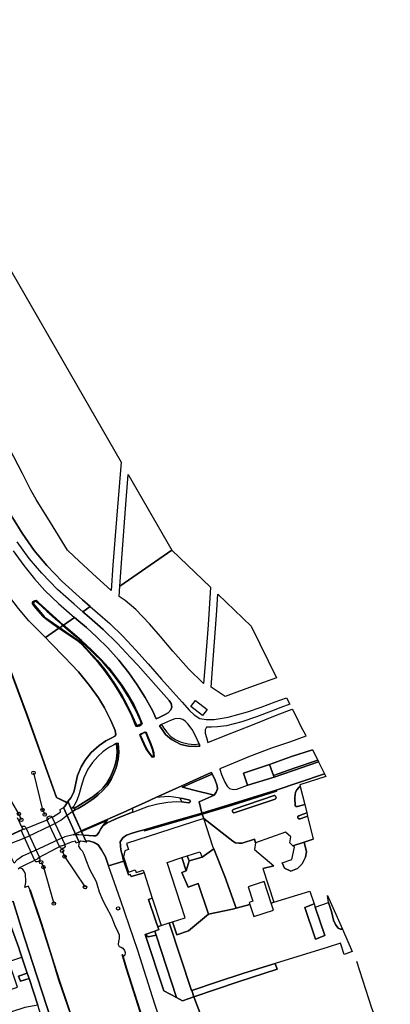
# Model space of a CAD drawing. Extents: x -26035517 to 31750492, y -9237385 to 8160032.
# Tile 236 of 256: x 31586272 to 31724390, y -9024807 to -8658014. Entities that reach past the tile are written whole.
import ezdxf

# ---------------------------------------------------------------- set-up
doc = ezdxf.new("R2010")
doc.units = 0
doc.layers.get('0').update_dxf_attribs({"linetype": 'CONTINUOUS'})
doc.layers.add('T-25', color=7, linetype='CONTINUOUS')

# ---------------------------------------------------------------- blocks, each defined once
blk = doc.blocks.new('BOLDER')
at = {"color": 0}
blk.add_circle((0, 0), 0.625, dxfattribs=at)
blk = doc.blocks.new('REMMINGW')
at = {"color": 0}
blk.add_circle((0, 0), 0.625, dxfattribs=at)

msp = doc.modelspace()

# ---------------------------------------------------------------- linework, layer by layer
at = {"layer": 'T-25', "color": 9}
for points in [[(31612569, -8876583, 15513), (31609730, -8874149, 15513), (31602109, -8867259, 15505), (31596401, -8861331, 15488), (31591721, -8855712, 15525), (31587251, -8849308, 15590), (31583593, -8843459, 15639), (31578989, -8834122, 15647), (31571463, -8818286, 15525), (31562990, -8800913, 15488), (31556145, -8786955, 15460), (31550085, -8775176, 15468), (31543265, -8762532, 15480), (31537612, -8752273, 15439), (31530255, -8739487, 15509), (31524273, -8729497, 15525), (31517266, -8718075, 15533), (31510632, -8707830, 15554), (31503519, -8697367, 15505), (31496113, -8686795, 15541), (31488827, -8676780, 15505), (31481347, -8666713, 15549), (31474925, -8658014, 15549)], [(31540425, -8677633, 14172), (31624070, -8822880, 13891), (31622410, -8844126, 13908), (31621026, -8861254, 13908), (31620425, -8870714, 13956), (31613402, -8864279, 14034), (31606571, -8857955, 13977), (31604065, -8855635, 14013), (31597775, -8845384, 14066), (31592399, -8836784, 14042), (31590467, -8833289, 13871), (31587306, -8827019, 13956), (31582504, -8817736, 14103)], [(31595904, -8888217, 15877), (31593281, -8885533, 15896), (31589683, -8881904, 15916), (31585811, -8877406, 15932), (31582612, -8873136, 15932), (31579169, -8867802, 15949), (31576513, -8863291, 15949), (31572772, -8856090, 15932), (31568287, -8845638, 15855), (31564369, -8836359, 15794)], [(31583593, -8843459, 15639), (31587251, -8849308, 15590), (31591721, -8855712, 15525), (31596401, -8861331, 15488), (31602109, -8867259, 15505), (31609730, -8874149, 15513), (31612569, -8876583, 15513), (31609802, -8878567, 15603), (31606527, -8875788, 15598), (31600344, -8870295, 15594), (31594518, -8864224, 15598), (31589790, -8858724, 15627), (31585310, -8852465, 15712)], [(31609802, -8878567, 15603), (31606527, -8875788, 15598), (31600344, -8870295, 15594), (31594518, -8864224, 15598), (31589790, -8858724, 15627), (31585310, -8852465, 15712)], [(31583899, -8855900, 15798), (31587864, -8861311, 15794), (31591837, -8866324, 15761), (31595697, -8870626, 15761), (31600760, -8875455, 15778), (31606709, -8880759, 15759)], [(31583899, -8855900, 15798), (31587864, -8861311, 15794), (31591837, -8866324, 15761), (31595697, -8870626, 15761), (31600760, -8875455, 15778), (31606709, -8880759, 15759), (31602644, -8883531, 15869), (31599821, -8881057, 15867), (31595832, -8877525, 15884), (31593218, -8874982, 15867), (31592413, -8874432, 15867), (31591773, -8874469, 15867), (31591333, -8874800, 15875), (31591032, -8875179, 15867), (31591105, -8875675, 15867), (31592320, -8877192, 15867), (31595083, -8880362, 15884), (31596342, -8881465, 15896), (31598728, -8883219, 15912), (31600917, -8884697, 15828), (31595904, -8888217, 15877), (31593281, -8885533, 15896), (31589683, -8881904, 15916), (31585811, -8877406, 15932)], [(31602644, -8883531, 15869), (31599821, -8881057, 15867), (31595832, -8877525, 15884), (31593218, -8874982, 15867), (31592413, -8874432, 15867), (31591773, -8874469, 15867), (31591333, -8874800, 15875), (31591032, -8875179, 15867), (31591105, -8875675, 15867), (31592320, -8877192, 15867), (31595083, -8880362, 15884), (31596342, -8881465, 15896), (31598728, -8883219, 15912), (31600917, -8884697, 15828)], [(31609802, -8878567, 15603), (31612142, -8880623, 15632), (31617320, -8885216, 15619), (31622687, -8890385, 15664), (31627578, -8895640, 15689), (31630328, -8898503, 15693), (31637954, -8907118, 15820), (31641976, -8911640, 15865), (31642677, -8912719, 15865), (31642942, -8914055, 15922), (31642581, -8915166, 15927), (31641633, -8916243, 15939), (31640519, -8916892, 15943), (31638442, -8917864, 16041), (31637154, -8918428, 16045), (31635719, -8915353, 16041), (31633028, -8910516, 15996), (31630111, -8905787, 15972), (31626978, -8901377, 15931), (31623223, -8896620, 15902), (31619122, -8892063, 15865), (31615069, -8888096, 15877), (31611161, -8884468, 15857), (31608315, -8882110, 15759), (31606709, -8880759, 15759)], [(31612569, -8876583, 15513), (31615287, -8879003, 15513), (31619830, -8882989, 15517), (31624664, -8887631, 15550), (31627935, -8891129, 15570), (31629515, -8892923, 15607), (31634117, -8897990, 15611), (31639092, -8903665, 15664), (31643467, -8908481, 15775), (31646872, -8912310, 15828), (31649540, -8915333, 15943), (31651350, -8916924, 15931), (31653461, -8918291, 15914), (31655762, -8918745, 15914), (31658802, -8918651, 15927), (31663927, -8917887, 15902), (31671139, -8915900, 15865), (31676231, -8914060, 15849), (31681504, -8912099, 15828), (31685725, -8910602, 15771)], [(31602644, -8883531, 15869), (31605962, -8886409, 15869), (31609252, -8889310, 15910), (31613182, -8892919, 15939), (31616485, -8896204, 15943), (31619478, -8899511, 15943), (31624072, -8905489, 15992), (31626464, -8909168, 15996), (31628753, -8913172, 16021), (31630647, -8917160, 16066), (31631851, -8919933, 16074), (31631896, -8920320, 16086), (31631562, -8920681, 16094), (31630872, -8921079, 16103), (31630090, -8921281, 16074), (31629612, -8921152, 16074), (31629312, -8920517, 16082), (31628065, -8917485, 16094), (31626371, -8913991, 16029), (31624589, -8910632, 16033), (31623002, -8907936, 16021), (31621512, -8905595, 16021), (31619605, -8902851, 16017), (31617639, -8900059, 16000), (31615603, -8897613, 16000), (31614079, -8895874, 15988), (31611110, -8892635, 15976), (31608824, -8890135, 15890), (31607932, -8889387, 15890), (31604417, -8887090, 15910), (31600917, -8884697, 15828)], [(31595904, -8888217, 15877), (31597723, -8890091, 15877), (31603010, -8895450, 15886), (31608187, -8900920, 15881), (31612321, -8906046, 15927), (31615583, -8910671, 15935), (31617869, -8914423, 15947), (31620279, -8919130, 15976), (31621869, -8922866, 16025), (31622093, -8924400, 16025), (31621718, -8924887, 16025), (31620644, -8925501, 16013), (31618373, -8926646, 16013), (31615830, -8928368, 16041), (31612894, -8931063, 16045), (31610719, -8933819, 16041), (31609187, -8936375, 16062), (31607836, -8939542, 16090), (31607154, -8942476, 16094), (31606679, -8944742, 16086), (31606405, -8945600, 16127), (31605484, -8947787, 16127), (31604711, -8948671, 16112), (31604243, -8949207, 16103)], [(31581843, -8897981, 15109), (31589089, -8917368, 15109), (31595973, -8936657, 15109), (31599956, -8947821, 15109), (31603943, -8949719, 15109), (31603026, -8951250, 15109), (31602645, -8951468, 15109), (31608478, -8964349, 15109), (31608318, -8965116, 15109), (31608228, -8965951, 15109), (31608761, -8966907, 15109), (31609557, -8967616, 15109), (31610158, -8968878, 15109), (31610910, -8971027, 15109), (31612274, -8974420, 15109), (31614811, -8979035, 15109), (31615929, -8982958, 15109), (31617277, -8986139, 15109), (31618524, -8988538, 15109), (31620325, -8991924, 15109), (31621703, -8995422, 15109), (31622830, -8997791, 15109), (31623295, -8998873, 15109), (31623321, -9000328, 15109), (31623153, -9001391, 15109), (31623002, -9002551, 15109), (31623396, -9003324, 15109), (31624064, -9003559, 15109), (31624724, -9003923, 15109), (31625287, -9004714, 15109), (31625564, -9005499, 15109), (31625470, -9006546, 15109), (31624849, -9007104, 15109), (31624619, -9006297, 15109), (31624523, -9006325, 15109), (31624753, -9007132, 15109), (31625966, -9011374, 15109), (31632934, -9033140, 15109)], [(31603964, -8949674, 15607), (31599996, -8947785, 15386), (31596020, -8936640, 15423), (31589136, -8917351, 15476), (31581911, -8898019, 15435)], [(31654412, -8917175, 15951), (31650092, -8913885, 15951), (31651764, -8911691, 15865), (31656083, -8914980, 15865), (31654412, -8917175, 15951)], [(31686932, -8913019, 15808), (31683567, -8914297, 15877), (31680113, -8915574, 15922), (31674507, -8917686, 15972), (31669100, -8919561, 15972), (31663374, -8921025, 15939), (31659983, -8921430, 15963), (31657724, -8921599, 15980), (31655909, -8921593, 16000), (31655415, -8922547, 15992), (31655390, -8923772, 16029), (31655843, -8925431, 16078), (31656377, -8927252, 16164), (31662864, -8924671, 16164), (31673045, -8920657, 16152), (31682202, -8916953, 16017), (31687796, -8914846, 15963)], [(31639179, -8920627, 16062), (31638413, -8921038, 16045), (31639344, -8922479, 16066), (31640607, -8924259, 16045), (31642859, -8926206, 16058), (31646343, -8928046, 16119), (31649212, -8928672, 16127), (31651958, -8928805, 16119), (31653376, -8928694, 16144), (31653138, -8927772, 16123), (31651646, -8924512, 16090), (31650565, -8922466, 15967), (31648940, -8920319, 15931), (31647993, -8919280, 15947), (31647071, -8918769, 15959), (31645687, -8918328, 15980), (31644041, -8918498, 16000), (31642431, -8919122, 15996), (31639179, -8920627, 16062)], [(31634458, -8925961, 16168), (31635167, -8927624, 16180), (31635805, -8929390, 16144), (31636247, -8931037, 16160), (31636309, -8931637, 16168), (31636397, -8932363, 16168), (31636213, -8932721, 16197), (31635979, -8932859, 16197), (31635669, -8932771, 16201), (31635359, -8932402, 16201), (31634093, -8930784, 16201), (31633331, -8929483, 16201), (31632525, -8927910, 16189), (31631903, -8926570, 16176), (31631164, -8924824, 16176), (31631064, -8924301, 16176), (31631495, -8923952, 16189), (31632229, -8923653, 16148), (31632967, -8923358, 16144), (31633281, -8923424, 16144), (31633638, -8924039, 16144), (31634067, -8925101, 16148), (31634458, -8925961, 16168)], [(31639179, -8920627, 16062), (31639914, -8921835, 16103), (31641107, -8923464, 16123), (31642618, -8925053, 16111), (31644271, -8926199, 16111), (31646504, -8927189, 16189), (31649005, -8927832, 16242), (31651237, -8928004, 16238), (31653138, -8927772, 16123)], [(31622275, -8927699, 16037), (31621239, -8928211, 16041), (31619747, -8928984, 16053), (31618637, -8929712, 16066), (31617224, -8930771, 16078), (31615349, -8932523, 16078), (31613395, -8934780, 16078), (31611609, -8937220, 16062), (31610206, -8940494, 16066), (31609183, -8943655, 16086), (31608450, -8946365, 16099), (31607566, -8948863, 16099), (31606705, -8950512, 16144), (31606296, -8951194, 16180), (31606231, -8951388, 16238), (31606520, -8951811, 16422), (31606939, -8952417, 16393), (31608049, -8951877, 16393), (31609891, -8950802, 16393), (31611991, -8949384, 16381), (31613975, -8947961, 16373), (31615412, -8946857, 16369), (31617275, -8945210, 16361), (31618872, -8943366, 16348), (31620332, -8941102, 16311), (31621282, -8939115, 16262), (31622166, -8936725, 16164), (31623030, -8933472, 16148), (31623193, -8930861, 16094), (31623111, -8929271, 16033), (31622984, -8927558, 16037), (31622275, -8927699, 16037)], [(31622275, -8927699, 16037), (31622459, -8928826, 16119), (31622564, -8930841, 16193), (31622342, -8933440, 16258), (31621711, -8935958, 16357), (31621026, -8937896, 16410), (31620086, -8940054, 16459), (31618719, -8942437, 16463), (31617215, -8944286, 16479), (31615575, -8945888, 16492), (31613495, -8947473, 16500), (31611251, -8948901, 16471), (31608883, -8950373, 16504), (31606520, -8951811, 16422)], [(31692928, -8924900, 15894), (31687245, -8926977, 15939), (31680072, -8929359, 15980), (31671879, -8932482, 16033), (31662973, -8936210, 16033), (31660867, -8937074, 16008), (31660810, -8937258, 15992), (31661526, -8939238, 15890), (31662701, -8941996, 15689), (31663541, -8943591, 15550), (31664405, -8944363, 15517), (31664450, -8944375, 15514), (31665949, -8944769, 15415), (31667136, -8944686, 15349), (31671204, -8943175, 15393)], [(31695430, -8930013, 15255), (31687555, -8932452, 15296), (31679395, -8935473, 15406)], [(31697376, -8933858, 15132), (31688596, -8936889, 15218), (31680859, -8939554, 15293)], [(31697674, -8934419, 15153), (31688314, -8937663, 15198), (31681095, -8940213, 15275)], [(31591426, -8938575, 16213), (31594810, -8952373, 16164), (31595612, -8954093, 15726)], [(31646730, -8943430, 16225), (31657670, -8938473, 16066), (31657959, -8939060, 16021)], [(31671204, -8943175, 15393), (31671269, -8943151, 15394), (31681095, -8940213, 15275), (31680859, -8939554, 15293), (31679395, -8935473, 15406), (31669638, -8938743, 15623), (31671204, -8943175, 15393)], [(31586920, -8956089, 16475), (31585982, -8953895, 16373), (31578870, -8941889, 16332)], [(31646925, -8943898, 16185), (31652538, -8941432, 16127), (31657959, -8939060, 16021), (31658938, -8940977, 15865), (31659809, -8943452, 15697), (31659949, -8944514, 15636), (31659544, -8945789, 15611), (31658788, -8946918, 15562), (31651188, -8945024, 15927), (31646925, -8943898, 16185)], [(31699806, -8938893, 15128), (31690356, -8942202, 15099), (31681837, -8944991, 15157)], [(31609231, -8960226, 16500), (31618898, -8955942, 16422), (31625895, -8952842, 16365), (31628328, -8951736, 16345), (31632984, -8949621, 16307), (31637011, -8947754, 16271), (31646730, -8943430, 16225)], [(31646730, -8943430, 16225), (31646925, -8943898, 16185)], [(31654306, -8954001, 15341), (31665408, -8950574, 15239), (31681975, -8945436, 15157), (31681837, -8944991, 15157), (31664175, -8950454, 15275), (31654188, -8953551, 15361)], [(31690760, -8943715, 15177), (31690257, -8944103, 15173), (31689539, -8944930, 15185), (31689002, -8945830, 15185), (31688859, -8947726, 15198), (31688985, -8950837, 15251), (31689162, -8951092, 15251), (31689767, -8951172, 15251), (31692477, -8950353, 15280)], [(31582590, -8961878, 16475), (31587882, -8959413, 16627), (31587948, -8959579, 16565), (31597116, -8955799, 16565), (31597048, -8955600, 16553), (31598859, -8954863, 16483), (31600835, -8953610, 16443), (31601460, -8953049, 16451), (31601360, -8952260, 16279), (31603062, -8951287, 16340), (31604237, -8949315, 16103), (31604281, -8949414, 16110), (31611038, -8964337, 16176), (31609035, -8964040, 16307), (31607380, -8964799, 16418), (31607029, -8964081, 16426), (31605516, -8964433, 16053), (31601829, -8965905, 16189), (31601694, -8965745, 16574), (31597787, -8967855, 16623), (31593026, -8970312, 16561), (31593095, -8970568, 16086), (31586468, -8973850, 15935), (31585666, -8974418, 16328)], [(31611096, -8964345, 16178), (31611056, -8964255, 16182), (31610966, -8964057, 16190), (31609926, -8961761, 16279), (31609307, -8960393, 16623), (31609231, -8960226, 16500), (31605958, -8953000, 16434), (31605509, -8952007, 16213), (31604327, -8949393, 16110), (31604250, -8949223, 16104)], [(31609926, -8961761, 16279), (31612092, -8961907, 16250), (31613823, -8962073, 16238), (31614668, -8962013, 16238), (31615201, -8961704, 16242), (31615749, -8960856, 16262), (31616454, -8959428, 16262), (31617290, -8958320, 16250), (31618893, -8957174, 16209), (31622985, -8955358, 16180), (31628355, -8953218, 16029), (31628771, -8953052, 16017), (31634261, -8951024, 15808), (31637711, -8950100, 15750), (31641461, -8949542, 15771), (31644751, -8949222, 15841), (31646705, -8949414, 15826), (31647461, -8949489, 15820), (31649253, -8949788, 15795), (31649726, -8949565, 15795), (31649891, -8949256, 15791), (31649626, -8948723, 15820), (31647109, -8948170, 15906), (31646048, -8947989, 15950), (31643683, -8947586, 16049), (31641849, -8947380, 16123), (31637011, -8947754, 16271)], [(31654306, -8954001, 15341), (31632819, -8960199, 15578), (31632691, -8959751, 15578), (31642895, -8956849, 15497), (31654188, -8953551, 15361), (31653106, -8949402, 15542), (31658788, -8946918, 15562)], [(31646705, -8949414, 15826), (31646048, -8947989, 15950)], [(31666247, -8952085, 15337), (31666152, -8952116, 15337), (31665861, -8952212, 15337), (31665621, -8952513, 15337), (31665538, -8952873, 15337), (31665751, -8953239, 15337), (31666123, -8953464, 15337), (31666580, -8953380, 15337), (31681505, -8948330, 15214), (31681789, -8948088, 15214), (31681812, -8947726, 15214), (31681761, -8947469, 15214), (31681648, -8947219, 15214), (31681401, -8947021, 15214), (31681077, -8947066, 15214), (31666247, -8952085, 15337)], [(31605509, -8952007, 16213), (31606296, -8951194, 16180)], [(31605958, -8953000, 16434), (31606939, -8952417, 16393)], [(31628328, -8951736, 16345), (31628355, -8953218, 16029)], [(31582573, -8961831, 15109), (31587456, -8959556, 15109), (31585512, -8955327, 15109)], [(31674205, -8964623, 15300), (31673729, -8963333, 15349), (31669169, -8964795, 15349), (31667953, -8964827, 15349), (31666729, -8964697, 15333), (31665687, -8964024, 15308), (31654908, -8955585, 15300), (31654306, -8954001, 15341)], [(31693243, -8953514, 15304), (31691937, -8953937, 15304), (31690240, -8954579, 15304), (31689964, -8954785, 15300), (31689873, -8955240, 15300), (31689993, -8955535, 15300), (31690256, -8955757, 15300), (31690752, -8955711, 15300), (31692904, -8954942, 15300), (31693521, -8954726, 15300)], [(31675062, -9119660, 15832), (31668331, -9121747, 15784), (31661745, -9101515, 15734), (31652640, -9073727, 15746), (31646047, -9053076, 15804), (31636639, -9024761, 15804), (31630291, -9004823, 15812), (31623891, -8985891, 15771), (31619431, -8973247, 15771), (31625079, -8971446, 15587), (31624748, -8970394, 15591), (31624653, -8970030, 15596), (31623921, -8967226, 15632), (31623764, -8964246, 15677), (31624655, -8962785, 15677), (31626130, -8961822, 15648), (31628235, -8961006, 15615), (31630687, -8960253, 15599), (31632691, -8959751, 15578)], [(31610966, -8964057, 16190), (31612086, -8963907, 16213), (31614071, -8964587, 16062), (31615486, -8965445, 16021), (31616771, -8967210, 15914), (31618200, -8969862, 15759), (31619412, -8973192, 15771), (31619431, -8973247, 15771)], [(31684117, -8972149, 15300), (31685002, -8974131, 15456), (31687360, -8975172, 15460), (31689854, -8974170, 15452), (31691490, -8972534, 15460), (31692793, -8970034, 15476), (31693120, -8968012, 15472), (31692300, -8964406, 15310)], [(31688109, -8965743, 15300), (31692300, -8964406, 15310), (31695643, -8963340, 15341)], [(31602061, -8967692, 15701), (31603017, -8969770, 15820), (31610613, -8981208, 15902)], [(31666907, -8989009, 15361), (31662708, -8977190, 15501), (31658605, -8966882, 15222), (31654269, -8969943, 15058), (31649490, -8971418, 15169), (31648349, -8975060, 15144)], [(31653417, -8967983, 15300), (31654269, -8969943, 15058)], [(31658404, -8966369, 15300), (31658605, -8966882, 15222)], [(31646047, -9053076, 15804), (31636639, -9024761, 15804), (31630291, -9004823, 15812), (31623891, -8985891, 15771), (31619431, -8973247, 15771), (31625079, -8971446, 15587), (31626855, -8976582, 15591), (31627469, -8976468, 15619), (31627772, -8977150, 15660), (31632602, -8975846, 15300), (31635664, -8985310, 15300), (31634335, -8985786, 15939), (31636958, -8993818, 15922), (31637719, -8995994, 15942), (31638067, -8996990, 15951), (31636593, -8997538, 15940), (31633045, -8998859, 15914), (31639932, -9019739, 15931), (31644703, -9022332, 15931), (31646908, -9023530, 15931), (31651190, -9022011, 15791), (31653751, -9028865, 15600)], [(31624954, -8969838, 15300), (31624653, -8970030, 15596)], [(31632602, -8975846, 15300), (31627772, -8977150, 15660), (31627469, -8976468, 15619), (31626855, -8976582, 15591), (31625079, -8971446, 15587)], [(31648627, -8969533, 15300), (31649490, -8971418, 15169)], [(31607602, -9035199, 15109), (31600853, -9015365, 15109), (31598435, -9007501, 15109), (31594340, -8994683, 15109), (31590123, -8982224, 15109), (31589494, -8980736, 15109), (31588185, -8981265, 15109), (31588484, -8980088, 15109), (31588501, -8979459, 15109), (31588526, -8978172, 15109), (31588459, -8977142, 15109), (31588401, -8976226, 15109), (31587806, -8975024, 15109), (31587351, -8974377, 15109), (31586248, -8974063, 15109)], [(31594277, -8971912, 16348), (31595106, -8973698, 16250), (31598992, -8987287, 16299)], [(31676897, -8974226, 15409), (31680939, -8973257, 15300)], [(31563995, -8988485, 15263), (31564146, -8988339, 15267), (31566010, -8986603, 15316), (31566894, -8985864, 15364), (31568593, -8984442, 15456), (31572510, -8981481, 15791), (31574207, -8980356, 15909), (31575242, -8980780, 15877), (31576849, -8981884, 15841), (31578343, -8983469, 15783), (31579344, -8985471, 15738), (31580120, -8987534, 15750), (31581857, -8992396, 15715), (31582285, -8993593, 15706), (31585911, -9003743, 15633), (31586384, -9005067, 15623), (31587109, -9007257, 15617), (31589081, -9013213, 15599)], [(31590076, -8982240, 15263), (31594293, -8994699, 15333), (31598387, -9007516, 15333), (31600797, -9015353, 15386)], [(31593009, -9025075, 15564), (31589750, -9015234, 15593), (31589081, -9013213, 15599), (31587109, -9007257, 15617), (31586384, -9005067, 15623), (31585911, -9003743, 15633), (31582285, -8993593, 15706), (31581857, -8992396, 15715), (31580120, -8987534, 15750), (31583837, -8986425, 15831), (31583850, -8986491, 15832), (31586769, -8996226, 15701), (31592630, -9014257, 15550), (31598323, -9031767, 15521)], [(31663543, -9231008, 15438), (31656308, -9208925, 15656), (31652156, -9196569, 15652), (31643245, -9169289, 15595), (31633443, -9139030, 15570), (31624260, -9110793, 15529), (31615605, -9084098, 15497), (31606384, -9056381, 15509), (31598323, -9031767, 15521), (31592630, -9014257, 15550), (31586769, -8996226, 15701), (31583850, -8986491, 15832), (31583837, -8986425, 15831)], [(31665592, -8989348, 15345), (31656674, -8991199, 15845)], [(31636958, -8993818, 15922), (31637719, -8995994, 15942), (31638067, -8996990, 15951), (31636593, -8997538, 15940)], [(31638968, -8995497, 15300), (31637719, -8995994, 15942)], [(31642023, -8994503, 15300), (31650356, -9019627, 15939), (31650366, -9019657, 15937)], [(31633045, -8998859, 15914), (31636593, -8997538, 15940), (31637072, -8999004, 15939), (31644703, -9022332, 15931), (31639932, -9019739, 15931), (31633045, -8998859, 15914)], [(31633045, -8998859, 15914), (31634207, -8999648, 15984), (31637072, -8999004, 15939)], [(31710158, -9005192, 14809), (31707137, -9006289, 14817), (31705783, -9002087, 14981), (31701283, -9003553, 15067), (31681526, -9009597, 15217)], [(31582257, -9008895, 15617), (31587109, -9007257, 15617)], [(31695092, -9226450, 15356), (31690895, -9213308, 15439), (31683066, -9188974, 15472), (31674148, -9161586, 15480), (31665597, -9135394, 15505), (31657050, -9109031, 15513), (31647974, -9080809, 15509), (31640552, -9057548, 15509), (31632982, -9033125, 15517), (31626014, -9011359, 15517), (31624571, -9006311, 15517)], [(31651190, -9022011, 15791), (31667745, -9016475, 15284), (31682243, -9011694, 15071), (31681526, -9009597, 15217), (31678666, -9010472, 15239), (31669390, -9013340, 15361), (31660421, -9016344, 15574), (31650366, -9019657, 15937), (31651190, -9022011, 15791)], [(31711758, -9008750, 14772), (31717354, -9026099, 14710), (31719349, -9031348, 14739), (31720312, -9032658, 14739), (31721708, -9033933, 14714), (31722912, -9035336, 14710), (31724251, -9038558, 14854), (31723378, -9038821, 14923), (31724390, -9041438, 14907)], [(31589750, -9015234, 15593), (31586561, -9016241, 15562), (31585867, -9014350, 15578), (31589081, -9013213, 15599), (31589750, -9015234, 15593)], [(31600773, -9053528, 15447), (31601486, -9052736, 15488), (31601465, -9051193, 15501), (31600014, -9045980, 15509), (31593669, -9027067, 15558), (31593009, -9025075, 15564), (31589750, -9015234, 15593)], [(31600811, -9015399, 15386), (31607555, -9035215, 15394), (31618480, -9067106, 15398), (31632138, -9107111, 15406), (31643695, -9141992, 15419), (31652645, -9169422, 15415), (31659842, -9191834, 15439), (31666990, -9213730, 15435), (31672166, -9229762, 15361)], [(31651190, -9022011, 15791), (31646908, -9023530, 15931), (31644703, -9022332, 15931)], [(31653751, -9028865, 15600), (31651190, -9022011, 15791)]]:
    msp.add_polyline3d(points, dxfattribs=at)
for points in [[(31623645, -8869072, 14059), (31624433, -8857025, 13944), (31625712, -8840228, 13936), (31626745, -8827499, 13916), (31642955, -8855658, 14145)], [(31623645, -8869072, 14059), (31642955, -8855658, 14145), (31657412, -8869366, 14067), (31656517, -8883486, 14092), (31655287, -8899486, 14284), (31654814, -8905335, 14297), (31649133, -8899840, 14469), (31643398, -8893272, 14415), (31638722, -8887734, 14198), (31634681, -8883056, 14256), (31629547, -8877775, 14252), (31625586, -8874427, 14182), (31623322, -8872833, 14137)], [(31682024, -8903173, 14645), (31670547, -8907265, 14645), (31662856, -8910085, 14555), (31657624, -8906696, 14383), (31658366, -8896353, 14379), (31659598, -8879830, 14293), (31660122, -8871978, 14256), (31672498, -8883999, 14477)], [(31602644, -8883531, 15869), (31602406, -8883706, 16074), (31600430, -8881996, 16083), (31596356, -8878405, 16079), (31593003, -8875234, 16047), (31592238, -8874610, 16038), (31591673, -8874846, 16038), (31591429, -8875229, 16038), (31591493, -8875716, 16038), (31592735, -8877293, 16051), (31595397, -8880320, 16079), (31596063, -8880954, 16079), (31598885, -8882917, 16079), (31601191, -8884554, 16066), (31600917, -8884697, 15828), (31598728, -8883219, 15912), (31596342, -8881465, 15896), (31595083, -8880362, 15884), (31592320, -8877192, 15867), (31591105, -8875675, 15867), (31591032, -8875179, 15867), (31591333, -8874800, 15875), (31591773, -8874469, 15867), (31592413, -8874432, 15867), (31593218, -8874982, 15867), (31595832, -8877525, 15884), (31599821, -8881057, 15867)], [(31602406, -8883706, 16074), (31601191, -8884554, 16066), (31598885, -8882917, 16079), (31596063, -8880954, 16079), (31595397, -8880320, 16079), (31592735, -8877293, 16051), (31591493, -8875716, 16038), (31591429, -8875229, 16038), (31591673, -8874846, 16038), (31592238, -8874610, 16038), (31593003, -8875234, 16047), (31596356, -8878405, 16079), (31600430, -8881996, 16083)], [(31604327, -8949393, 16110), (31604711, -8948671, 16112), (31605484, -8947787, 16127), (31606405, -8945600, 16127), (31606679, -8944742, 16086), (31607154, -8942476, 16094), (31607836, -8939542, 16090), (31609187, -8936375, 16062), (31610719, -8933819, 16041), (31612894, -8931063, 16045), (31615830, -8928368, 16041), (31618373, -8926646, 16013), (31620644, -8925501, 16013), (31621718, -8924887, 16025), (31622093, -8924400, 16025), (31621869, -8922866, 16025), (31620279, -8919130, 15976), (31617869, -8914423, 15947), (31615583, -8910671, 15935), (31612321, -8906046, 15927), (31608187, -8900920, 15881), (31603010, -8895450, 15886), (31597723, -8890091, 15877), (31595904, -8888217, 15877), (31600917, -8884697, 15828), (31604417, -8887090, 15910), (31607932, -8889387, 15890), (31608824, -8890135, 15890), (31611110, -8892635, 15976), (31614079, -8895874, 15988), (31615603, -8897613, 16000), (31617639, -8900059, 16000), (31619605, -8902851, 16017), (31621512, -8905595, 16021), (31623002, -8907936, 16021), (31624589, -8910632, 16033), (31626371, -8913991, 16029), (31628065, -8917485, 16094), (31629312, -8920517, 16082), (31629612, -8921152, 16074), (31630090, -8921281, 16074), (31630872, -8921079, 16103), (31631562, -8920681, 16094), (31631896, -8920320, 16086), (31631851, -8919933, 16074), (31630647, -8917160, 16066), (31628753, -8913172, 16021), (31626464, -8909168, 15996), (31624072, -8905489, 15992), (31619478, -8899511, 15943), (31616485, -8896204, 15943), (31613182, -8892919, 15939), (31609252, -8889310, 15910), (31605962, -8886409, 15869), (31602644, -8883531, 15869), (31606709, -8880759, 15759), (31608315, -8882110, 15759), (31611161, -8884468, 15857), (31615069, -8888096, 15877), (31619122, -8892063, 15865), (31623223, -8896620, 15902), (31626978, -8901377, 15931), (31630111, -8905787, 15972), (31633028, -8910516, 15996), (31635719, -8915353, 16041), (31637154, -8918428, 16045), (31638442, -8917864, 16041), (31640519, -8916892, 15943), (31641633, -8916243, 15939), (31642581, -8915166, 15927), (31642942, -8914055, 15922), (31642677, -8912719, 15865), (31641976, -8911640, 15865), (31637954, -8907118, 15820), (31630328, -8898503, 15693), (31627578, -8895640, 15689), (31622687, -8890385, 15664), (31617320, -8885216, 15619), (31612142, -8880623, 15632), (31609802, -8878567, 15603), (31612569, -8876583, 15513), (31615287, -8879003, 15513), (31619830, -8882989, 15517), (31624664, -8887631, 15550), (31627935, -8891129, 15570), (31629515, -8892923, 15607), (31634117, -8897990, 15611), (31639092, -8903665, 15664), (31643467, -8908481, 15775), (31646872, -8912310, 15828), (31649540, -8915333, 15943), (31651350, -8916924, 15931), (31653461, -8918291, 15914), (31655762, -8918745, 15914), (31658802, -8918651, 15927), (31663927, -8917887, 15902), (31671139, -8915900, 15865), (31676231, -8914060, 15849), (31681504, -8912099, 15828), (31685725, -8910602, 15771), (31686932, -8913019, 15808), (31683567, -8914297, 15877), (31680113, -8915574, 15922), (31674507, -8917686, 15972), (31669100, -8919561, 15972), (31663374, -8921025, 15939), (31659983, -8921430, 15963), (31657724, -8921599, 15980), (31655909, -8921593, 16000), (31655415, -8922547, 15992), (31655390, -8923772, 16029), (31655843, -8925431, 16078), (31656377, -8927252, 16164), (31662864, -8924671, 16164), (31673045, -8920657, 16152), (31682202, -8916953, 16017), (31687796, -8914846, 15963), (31688072, -8915253, 15980), (31689371, -8917876, 16000), (31691024, -8921275, 15959), (31692747, -8924445, 15914), (31692928, -8924900, 15894), (31687245, -8926977, 15939), (31680072, -8929359, 15980), (31671879, -8932482, 16033), (31662973, -8936210, 16033), (31660867, -8937074, 16008), (31660810, -8937258, 15992), (31661526, -8939238, 15890), (31662701, -8941996, 15689), (31663541, -8943591, 15550), (31664405, -8944363, 15517), (31664450, -8944375, 15514), (31665949, -8944769, 15415), (31667136, -8944686, 15349), (31671204, -8943175, 15393), (31671269, -8943151, 15394), (31681095, -8940213, 15275), (31688314, -8937663, 15198), (31697674, -8934419, 15153), (31699806, -8938893, 15128), (31690356, -8942202, 15099), (31681837, -8944991, 15157), (31664175, -8950454, 15275), (31654188, -8953551, 15361), (31653106, -8949402, 15542), (31658788, -8946918, 15562), (31659544, -8945789, 15611), (31659949, -8944514, 15636), (31659809, -8943452, 15697), (31658938, -8940977, 15865), (31657959, -8939060, 16021), (31657670, -8938473, 16066), (31646730, -8943430, 16225), (31637011, -8947754, 16271), (31632984, -8949621, 16307), (31628328, -8951736, 16345), (31625895, -8952842, 16365), (31618898, -8955942, 16422), (31609231, -8960226, 16500), (31605958, -8953000, 16434), (31606939, -8952417, 16393), (31608049, -8951877, 16393), (31609891, -8950802, 16393), (31611991, -8949384, 16381), (31613975, -8947961, 16373), (31615412, -8946857, 16369), (31617275, -8945210, 16361), (31618872, -8943366, 16348), (31620332, -8941102, 16311), (31621282, -8939115, 16262), (31622166, -8936725, 16164), (31623030, -8933472, 16148), (31623193, -8930861, 16094), (31623111, -8929271, 16033), (31622984, -8927558, 16037), (31622275, -8927699, 16037), (31621239, -8928211, 16041), (31619747, -8928984, 16053), (31618637, -8929712, 16066), (31617224, -8930771, 16078), (31615349, -8932523, 16078), (31613395, -8934780, 16078), (31611609, -8937220, 16062), (31610206, -8940494, 16066), (31609183, -8943655, 16086), (31608450, -8946365, 16099), (31607566, -8948863, 16099), (31606705, -8950512, 16144), (31606296, -8951194, 16180), (31605509, -8952007, 16213)], [(31600917, -8884697, 15828), (31601191, -8884554, 16066), (31603363, -8886029, 16086), (31605991, -8887804, 16094), (31608723, -8889722, 16045), (31609414, -8890439, 16037), (31611805, -8892953, 16127), (31615245, -8896717, 16164), (31617961, -8900096, 16217), (31620018, -8902995, 16221), (31621890, -8905704, 16225), (31624328, -8909659, 16221), (31625965, -8912600, 16217), (31627597, -8915883, 16250), (31629630, -8920497, 16283), (31629880, -8920892, 16283), (31630048, -8920891, 16283), (31631497, -8920285, 16283), (31631583, -8920051, 16287), (31631249, -8919256, 16283), (31629750, -8915836, 16246), (31626686, -8910127, 16221), (31623946, -8905823, 16193), (31620607, -8901297, 16156), (31617124, -8897278, 16115), (31613794, -8893941, 16090), (31610300, -8890609, 16062), (31608699, -8889140, 16086), (31607030, -8887706, 16086), (31604594, -8885612, 16074), (31602406, -8883706, 16074), (31602644, -8883531, 15869), (31605962, -8886409, 15869), (31609252, -8889310, 15910), (31613182, -8892919, 15939), (31616485, -8896204, 15943), (31619478, -8899511, 15943), (31624072, -8905489, 15992), (31626464, -8909168, 15996), (31628753, -8913172, 16021), (31630647, -8917160, 16066), (31631851, -8919933, 16074), (31631896, -8920320, 16086), (31631562, -8920681, 16094), (31630872, -8921079, 16103), (31630090, -8921281, 16074), (31629612, -8921152, 16074), (31629312, -8920517, 16082), (31628065, -8917485, 16094), (31626371, -8913991, 16029), (31624589, -8910632, 16033), (31623002, -8907936, 16021), (31621512, -8905595, 16021), (31619605, -8902851, 16017), (31617639, -8900059, 16000), (31615603, -8897613, 16000), (31614079, -8895874, 15988), (31611110, -8892635, 15976), (31608824, -8890135, 15890), (31607932, -8889387, 15890), (31604417, -8887090, 15910)], [(31602406, -8883706, 16074), (31604594, -8885612, 16074), (31607030, -8887706, 16086), (31608699, -8889140, 16086), (31610300, -8890609, 16062), (31613794, -8893941, 16090), (31617124, -8897278, 16115), (31620607, -8901297, 16156), (31623946, -8905823, 16193), (31626686, -8910127, 16221), (31629750, -8915836, 16246), (31631249, -8919256, 16283), (31631583, -8920051, 16287), (31631497, -8920285, 16283), (31630048, -8920891, 16283), (31629880, -8920892, 16283), (31629630, -8920497, 16283), (31627597, -8915883, 16250), (31625965, -8912600, 16217), (31624328, -8909659, 16221), (31621890, -8905704, 16225), (31620018, -8902995, 16221), (31617961, -8900096, 16217), (31615245, -8896717, 16164), (31611805, -8892953, 16127), (31609414, -8890439, 16037), (31608723, -8889722, 16045), (31605991, -8887804, 16094), (31603363, -8886029, 16086), (31601191, -8884554, 16066)], [(31603985, -8949629, 15607), (31603943, -8949719, 15109), (31599956, -8947821, 15109), (31595973, -8936657, 15109), (31589089, -8917368, 15109), (31581843, -8897981, 15109), (31581937, -8897945, 15435), (31589183, -8917334, 15476), (31596067, -8936623, 15423), (31600036, -8947749, 15386)], [(31654412, -8917175, 15951), (31650092, -8913885, 15951), (31651764, -8911691, 15865), (31656083, -8914980, 15865)], [(31634458, -8925961, 16168), (31635167, -8927624, 16180), (31635805, -8929390, 16144), (31636247, -8931037, 16160), (31636309, -8931637, 16168), (31636397, -8932363, 16168), (31636213, -8932721, 16197), (31635979, -8932859, 16197), (31635669, -8932771, 16201), (31635359, -8932402, 16201), (31634093, -8930784, 16201), (31633331, -8929483, 16201), (31632525, -8927910, 16189), (31631903, -8926570, 16176), (31631164, -8924824, 16176), (31631064, -8924301, 16176), (31631495, -8923952, 16189), (31632229, -8923653, 16148), (31632967, -8923358, 16144), (31633281, -8923424, 16144), (31633638, -8924039, 16144), (31634067, -8925101, 16148)], [(31634203, -8926072, 16369), (31634908, -8927726, 16373), (31635537, -8929468, 16336), (31635913, -8931025, 16332), (31636034, -8931684, 16340), (31636106, -8932276, 16348), (31636067, -8932448, 16348), (31635934, -8932480, 16348), (31635555, -8932200, 16348), (31634324, -8930627, 16348), (31633577, -8929351, 16332), (31632157, -8926454, 16348), (31631434, -8924748, 16320), (31631364, -8924280, 16316), (31631896, -8923941, 16316), (31632506, -8923690, 16311), (31632944, -8923591, 16316), (31633123, -8923631, 16316), (31633226, -8923833, 16316), (31633708, -8924850, 16316)], [(31639179, -8920627, 16062), (31639914, -8921835, 16103), (31641107, -8923464, 16123), (31642618, -8925053, 16111), (31644271, -8926199, 16111), (31646504, -8927189, 16189), (31649005, -8927832, 16242), (31651237, -8928004, 16238), (31653138, -8927772, 16123), (31653376, -8928694, 16144), (31651958, -8928805, 16119), (31649212, -8928672, 16127), (31646343, -8928046, 16119), (31642859, -8926206, 16058), (31640607, -8924259, 16045), (31639344, -8922479, 16066), (31638413, -8921038, 16045)], [(31622275, -8927699, 16037), (31622984, -8927558, 16037), (31623111, -8929271, 16033), (31623193, -8930861, 16094), (31623030, -8933472, 16148), (31622166, -8936725, 16164), (31621282, -8939115, 16262), (31620332, -8941102, 16311), (31618872, -8943366, 16348), (31617275, -8945210, 16361), (31615412, -8946857, 16369), (31613975, -8947961, 16373), (31611991, -8949384, 16381), (31609891, -8950802, 16393), (31608049, -8951877, 16393), (31606939, -8952417, 16393), (31606520, -8951811, 16422), (31608883, -8950373, 16504), (31611251, -8948901, 16471), (31613495, -8947473, 16500), (31615575, -8945888, 16492), (31617215, -8944286, 16479), (31618719, -8942437, 16463), (31620086, -8940054, 16459), (31621026, -8937896, 16410), (31621711, -8935958, 16357), (31622342, -8933440, 16258), (31622564, -8930841, 16193), (31622459, -8928826, 16119)], [(31680859, -8939554, 15293), (31679395, -8935473, 15406), (31687555, -8932452, 15296), (31695430, -8930013, 15255), (31697376, -8933858, 15132), (31688596, -8936889, 15218)], [(31681095, -8940213, 15275), (31680859, -8939554, 15293), (31688596, -8936889, 15218), (31697376, -8933858, 15132), (31697674, -8934419, 15153), (31688314, -8937663, 15198)], [(31646730, -8943430, 16225), (31657670, -8938473, 16066), (31657959, -8939060, 16021), (31652538, -8941432, 16127), (31646925, -8943898, 16185)], [(31671204, -8943175, 15393), (31669638, -8938743, 15623), (31679395, -8935473, 15406), (31680859, -8939554, 15293), (31681095, -8940213, 15275), (31671269, -8943151, 15394)], [(31654908, -8955585, 15300), (31654306, -8954001, 15341), (31665408, -8950574, 15239), (31681975, -8945436, 15157), (31681837, -8944991, 15157), (31690356, -8942202, 15099), (31699806, -8938893, 15128), (31700370, -8939920, 15095), (31690665, -8942990, 15181), (31690760, -8943715, 15177), (31690257, -8944103, 15173), (31689539, -8944930, 15185), (31689002, -8945830, 15185), (31688859, -8947726, 15198), (31688985, -8950837, 15251), (31689162, -8951092, 15251), (31689767, -8951172, 15251), (31692477, -8950353, 15280), (31693243, -8953514, 15304), (31691937, -8953937, 15304), (31690240, -8954579, 15304), (31689964, -8954785, 15300), (31689873, -8955240, 15300), (31689993, -8955535, 15300), (31690256, -8955757, 15300), (31690752, -8955711, 15300), (31692904, -8954942, 15300), (31693521, -8954726, 15300), (31695643, -8963340, 15341), (31692300, -8964406, 15310), (31688109, -8965743, 15300), (31686893, -8964654, 15300), (31687298, -8962406, 15300), (31685287, -8960734, 15300), (31674205, -8964623, 15300), (31673729, -8963333, 15349), (31669169, -8964795, 15349), (31667953, -8964827, 15349), (31666729, -8964697, 15333), (31665687, -8964024, 15308)], [(31609926, -8961761, 16279), (31612092, -8961907, 16250), (31613823, -8962073, 16238), (31614668, -8962013, 16238), (31615201, -8961704, 16242), (31615749, -8960856, 16262), (31616454, -8959428, 16262), (31617290, -8958320, 16250), (31618893, -8957174, 16209), (31622985, -8955358, 16180), (31628355, -8953218, 16029), (31628771, -8953052, 16017), (31634261, -8951024, 15808), (31637711, -8950100, 15750), (31641461, -8949542, 15771), (31644751, -8949222, 15841), (31646705, -8949414, 15826), (31647461, -8949489, 15820), (31649253, -8949788, 15795), (31649726, -8949565, 15795), (31649891, -8949256, 15791), (31649626, -8948723, 15820), (31647109, -8948170, 15906), (31646048, -8947989, 15950), (31643683, -8947586, 16049), (31641849, -8947380, 16123), (31637011, -8947754, 16271), (31646730, -8943430, 16225), (31646925, -8943898, 16185), (31651188, -8945024, 15927), (31658788, -8946918, 15562), (31653106, -8949402, 15542), (31654188, -8953551, 15361), (31642895, -8956849, 15497), (31632691, -8959751, 15578), (31630687, -8960253, 15599), (31628235, -8961006, 15615), (31626130, -8961822, 15648), (31624655, -8962785, 15677), (31623764, -8964246, 15677), (31623921, -8967226, 15632), (31624653, -8970030, 15596), (31624748, -8970394, 15591), (31625079, -8971446, 15587), (31619431, -8973247, 15771), (31619412, -8973192, 15771), (31618200, -8969862, 15759), (31616771, -8967210, 15914), (31615486, -8965445, 16021), (31614071, -8964587, 16062), (31612086, -8963907, 16213), (31610966, -8964057, 16190)], [(31654306, -8954001, 15341), (31632819, -8960199, 15578), (31632691, -8959751, 15578), (31642895, -8956849, 15497), (31654188, -8953551, 15361), (31664175, -8950454, 15275), (31681837, -8944991, 15157), (31681975, -8945436, 15157), (31665408, -8950574, 15239)], [(31690760, -8943715, 15177), (31692477, -8950353, 15280), (31689767, -8951172, 15251), (31689162, -8951092, 15251), (31688985, -8950837, 15251), (31688859, -8947726, 15198), (31689002, -8945830, 15185), (31689539, -8944930, 15185), (31690257, -8944103, 15173)], [(31608478, -8964349, 15109), (31602645, -8951468, 15109), (31603026, -8951250, 15109), (31603943, -8949719, 15109), (31603985, -8949629, 15607), (31604243, -8949207, 16103), (31604250, -8949223, 16104), (31604327, -8949393, 16110), (31605509, -8952007, 16213), (31605958, -8953000, 16434), (31609231, -8960226, 16500), (31609307, -8960393, 16623), (31609926, -8961761, 16279), (31610966, -8964057, 16190), (31611056, -8964255, 16182), (31611096, -8964345, 16178), (31611121, -8964400, 16176), (31609042, -8964092, 15230)], [(31604243, -8949207, 16103), (31604711, -8948671, 16112), (31604327, -8949393, 16110), (31604250, -8949223, 16104)], [(31646705, -8949414, 15826), (31646048, -8947989, 15950), (31647109, -8948170, 15906), (31649626, -8948723, 15820), (31649891, -8949256, 15791), (31649726, -8949565, 15795), (31649253, -8949788, 15795), (31647461, -8949489, 15820)], [(31666247, -8952085, 15337), (31681077, -8947066, 15214), (31681401, -8947021, 15214), (31681648, -8947219, 15214), (31681761, -8947469, 15214), (31681812, -8947726, 15214), (31681789, -8948088, 15214), (31681505, -8948330, 15214), (31666580, -8953380, 15337), (31666123, -8953464, 15337), (31665751, -8953239, 15337), (31665538, -8952873, 15337), (31665621, -8952513, 15337), (31665861, -8952212, 15337), (31666152, -8952116, 15337)], [(31598134, -8958091, 16488), (31599898, -8957225, 16488), (31601603, -8956256, 16459), (31603505, -8954688, 16430), (31605867, -8953041, 16434), (31609140, -8960267, 16500), (31606225, -8961656, 16504), (31603053, -8962471, 16537), (31600610, -8963476, 16548), (31591788, -8967590, 16529), (31589600, -8968581, 16475), (31587358, -8969652, 16418), (31586282, -8970314, 16410), (31585184, -8971153, 16344), (31584167, -8972181, 16328), (31582522, -8968749, 16336), (31581169, -8965927, 16283), (31580874, -8965312, 16303), (31581429, -8965248, 16271), (31583085, -8964834, 16320), (31587339, -8963151, 16434), (31589267, -8962248, 16467)], [(31605509, -8952007, 16213), (31606296, -8951194, 16180), (31606231, -8951388, 16238), (31606520, -8951811, 16422), (31606939, -8952417, 16393), (31605958, -8953000, 16434)], [(31617290, -8958320, 16250), (31618880, -8956261, 16526), (31618898, -8955942, 16422), (31625895, -8952842, 16365), (31628328, -8951736, 16345), (31628355, -8953218, 16029), (31622985, -8955358, 16180), (31618893, -8957174, 16209)], [(31603060, -8965298, 15109), (31603157, -8965607, 15109), (31603162, -8966007, 15109), (31602852, -8966502, 15109), (31602419, -8966767, 15109), (31601979, -8966785, 15109), (31601580, -8966608, 15109), (31601274, -8966312, 15109), (31601017, -8965783, 15109), (31596518, -8956172, 15109), (31596482, -8955719, 15109), (31596560, -8955353, 15109), (31596813, -8954993, 15109), (31597207, -8954706, 15109), (31597597, -8954615, 15109), (31598065, -8954724, 15109), (31598349, -8955020, 15109), (31598538, -8955408, 15109)], [(31609231, -8960226, 16500), (31618898, -8955942, 16422), (31618880, -8956261, 16526), (31617618, -8956809, 16524), (31609307, -8960393, 16623)], [(31609307, -8960393, 16623), (31617618, -8956809, 16524), (31618880, -8956261, 16526), (31617290, -8958320, 16250), (31616454, -8959428, 16262), (31615749, -8960856, 16262), (31615201, -8961704, 16242), (31614668, -8962013, 16238), (31613823, -8962073, 16238), (31612092, -8961907, 16250), (31609926, -8961761, 16279)], [(31624954, -8969838, 15300), (31624653, -8970030, 15596), (31623921, -8967226, 15632), (31623764, -8964246, 15677), (31624655, -8962785, 15677), (31626130, -8961822, 15648), (31628235, -8961006, 15615), (31630687, -8960253, 15599), (31632691, -8959751, 15578), (31632819, -8960199, 15578), (31654306, -8954001, 15341), (31654908, -8955585, 15300), (31626122, -8964913, 15300), (31626839, -8967126, 15300), (31625405, -8967591, 15300)], [(31658605, -8966882, 15222), (31658404, -8966369, 15300), (31654908, -8955585, 15300), (31665687, -8964024, 15308), (31666729, -8964697, 15333), (31667953, -8964827, 15349), (31669169, -8964795, 15349), (31673729, -8963333, 15349), (31674205, -8964623, 15300), (31673810, -8967088, 15300), (31680939, -8973257, 15300), (31676897, -8974226, 15409), (31681019, -8986775, 15383), (31680012, -8987082, 15300), (31677367, -8979023, 15300), (31671382, -8980988, 15300), (31673165, -8986421, 15300), (31671768, -8986879, 15300), (31672033, -8987688, 15300), (31666907, -8989009, 15361), (31662708, -8977190, 15501)], [(31693243, -8953514, 15304), (31693521, -8954726, 15300), (31692904, -8954942, 15300), (31690752, -8955711, 15300), (31690256, -8955757, 15300), (31689993, -8955535, 15300), (31689873, -8955240, 15300), (31689964, -8954785, 15300), (31690240, -8954579, 15304), (31691937, -8953937, 15304)], [(31586880, -8959881, 15109), (31587522, -8959580, 15109), (31587083, -8958631, 15109), (31587266, -8958490, 15109), (31587719, -8958396, 15109), (31588022, -8958470, 15109), (31588394, -8958870, 15109), (31588651, -8959299, 15109), (31593493, -8969904, 15109), (31593708, -8970403, 15109), (31593802, -8970796, 15109), (31593639, -8971302, 15109), (31593287, -8971621, 15109), (31592830, -8971788, 15109), (31592323, -8971706, 15109), (31591999, -8971432, 15109), (31591770, -8971008, 15109)], [(31608268, -8961704, 16369), (31606225, -8961656, 16504), (31609140, -8960267, 16500), (31609216, -8960434, 16623), (31609835, -8961802, 16279)], [(31684117, -8972149, 15300), (31687705, -8970898, 15300), (31688701, -8966272, 15300), (31688109, -8965743, 15300), (31692300, -8964406, 15310), (31693120, -8968012, 15472), (31692793, -8970034, 15476), (31691490, -8972534, 15460), (31689854, -8974170, 15452), (31687360, -8975172, 15460), (31685002, -8974131, 15456)], [(31648349, -8975060, 15144), (31649490, -8971418, 15169), (31654269, -8969943, 15058), (31658605, -8966882, 15222), (31662708, -8977190, 15501), (31666907, -8989009, 15361), (31665592, -8989348, 15345), (31656674, -8991199, 15845), (31652761, -8979796, 15189), (31649049, -8981126, 15570), (31646659, -8975692, 15337)], [(31649490, -8971418, 15169), (31648627, -8969533, 15300), (31653417, -8967983, 15300), (31654269, -8969943, 15058)], [(31625079, -8971446, 15587), (31624748, -8970394, 15591), (31624653, -8970030, 15596), (31624954, -8969838, 15300), (31626808, -8975553, 15300), (31629307, -8974743, 15300), (31629626, -8975726, 15300), (31632281, -8974865, 15300), (31632602, -8975846, 15300), (31627772, -8977150, 15660), (31627469, -8976468, 15619), (31626855, -8976582, 15591)], [(31643208, -8994119, 15300), (31647894, -8992603, 15300), (31641198, -8971942, 15300), (31646750, -8970140, 15300), (31648349, -8975060, 15144), (31646659, -8975692, 15337), (31649049, -8981126, 15570), (31652761, -8979796, 15189), (31656674, -8991199, 15845), (31649163, -8997432, 15967), (31644794, -8998921, 15824)], [(31648349, -8975060, 15144), (31646750, -8970140, 15300), (31648627, -8969533, 15300), (31649490, -8971418, 15169)], [(31590123, -8982224, 15109), (31594340, -8994683, 15109), (31598435, -9007501, 15109), (31600853, -9015365, 15109), (31600758, -9015396, 15386), (31598339, -9007531, 15333), (31594246, -8994715, 15333), (31590029, -8982256, 15263)], [(31643208, -8994119, 15300), (31644794, -8998921, 15824), (31649163, -8997432, 15967), (31656674, -8991199, 15845), (31665592, -8989348, 15345), (31666907, -8989009, 15361), (31672033, -8987688, 15300), (31673491, -8992128, 15300), (31680873, -8989704, 15300), (31680012, -8987082, 15300), (31681019, -8986775, 15383), (31694405, -8982697, 15349), (31695998, -8987338, 15411), (31696030, -8987433, 15411), (31692538, -8988692, 15443), (31696481, -9000519, 15132), (31700041, -8999214, 15218), (31696447, -8988657, 15391), (31701325, -8986822, 15288), (31702509, -8990261, 15218), (31703258, -8993435, 15255), (31703941, -8995124, 15214), (31704898, -8996424, 15116), (31705805, -8996772, 15112), (31706556, -8996802, 15079), (31710158, -9005192, 14809), (31707137, -9006289, 14817), (31705783, -9002087, 14981), (31701283, -9003553, 15067), (31681526, -9009597, 15217), (31678666, -9010472, 15239), (31669390, -9013340, 15361), (31660421, -9016344, 15574), (31650366, -9019657, 15937), (31650356, -9019627, 15939), (31642023, -8994503, 15300)], [(31637719, -8995994, 15942), (31636958, -8993818, 15922), (31634335, -8985786, 15939), (31635664, -8985310, 15300), (31638968, -8995497, 15300)], [(31701325, -8986822, 15288), (31700984, -8984296, 15390), (31706556, -8996802, 15079), (31705805, -8996772, 15112), (31704898, -8996424, 15116), (31703941, -8995124, 15214), (31703258, -8993435, 15255), (31702509, -8990261, 15218)], [(31696447, -8988657, 15391), (31700041, -8999214, 15218), (31696481, -9000519, 15132), (31692538, -8988692, 15443), (31696030, -8987433, 15411)], [(31651190, -9022011, 15791), (31646908, -9023530, 15931), (31644703, -9022332, 15931), (31637072, -8999004, 15939), (31636593, -8997538, 15940), (31638067, -8996990, 15951), (31637719, -8995994, 15942), (31638968, -8995497, 15300), (31642023, -8994503, 15300), (31650356, -9019627, 15939), (31650366, -9019657, 15937)], [(31633045, -8998859, 15914), (31636593, -8997538, 15940), (31637072, -8999004, 15939), (31634207, -8999648, 15984)], [(31633045, -8998859, 15914), (31634207, -8999648, 15984), (31637072, -8999004, 15939), (31644703, -9022332, 15931), (31639932, -9019739, 15931)], [(31588241, -9026042, 15583), (31583243, -9027551, 15500), (31580768, -9020074, 15500), (31585460, -9018395, 15587), (31582257, -9008895, 15617), (31587109, -9007257, 15617), (31589081, -9013213, 15599), (31585867, -9014350, 15578), (31586561, -9016241, 15562), (31589750, -9015234, 15593), (31593009, -9025075, 15564), (31591680, -9025345, 15569)], [(31624849, -9007104, 15109), (31626062, -9011344, 15517), (31633030, -9033110, 15517), (31640600, -9057533, 15509), (31648022, -9080794, 15509), (31657098, -9109016, 15513), (31665645, -9135379, 15505), (31674196, -9161571, 15480), (31683114, -9188959, 15472), (31690943, -9213293, 15439), (31695140, -9226435, 15356), (31695044, -9226465, 15109), (31690847, -9213323, 15109), (31683018, -9188989, 15109), (31674100, -9161601, 15109), (31665549, -9135409, 15109), (31657002, -9109046, 15109), (31647926, -9080824, 15109), (31640504, -9057563, 15109), (31632934, -9033140, 15109), (31625966, -9011374, 15109), (31624753, -9007132, 15109), (31624523, -9006325, 15109), (31624619, -9006297, 15109)], [(31651190, -9022011, 15791), (31650366, -9019657, 15937), (31660421, -9016344, 15574), (31669390, -9013340, 15361), (31678666, -9010472, 15239), (31681526, -9009597, 15217), (31682243, -9011694, 15071), (31667745, -9016475, 15284)], [(31672214, -9229747, 15109), (31672118, -9229777, 15361), (31666942, -9213745, 15435), (31659794, -9191849, 15439), (31652597, -9169437, 15415), (31643648, -9142008, 15419), (31632091, -9107127, 15406), (31618433, -9067122, 15398), (31607508, -9035231, 15394), (31600758, -9015396, 15386), (31600853, -9015365, 15109), (31607602, -9035199, 15109), (31618527, -9067090, 15109), (31632185, -9107095, 15109), (31643742, -9141976, 15109), (31652693, -9169407, 15109), (31659890, -9191819, 15109), (31667038, -9213715, 15109)]]:
    msp.add_polyline3d(points, close=True, dxfattribs=at)

# ---------------------------------------------------------------- block references
at = {"layer": 'T-25', "color": 9, "xscale": 1000, "yscale": 1000, "zscale": 1000}
for name, p in [('REMMINGW', (31591426, -8938575, 16213)), ('REMMINGW', (31585982, -8953895, 16373)), ('REMMINGW', (31594810, -8952373, 16164)), ('REMMINGW', (31586920, -8956089, 16475)), ('REMMINGW', (31595612, -8954093, 15726)), ('REMMINGW', (31602061, -8967692, 15701)), ('REMMINGW', (31594277, -8971912, 16348)), ('REMMINGW', (31603017, -8969770, 15820)), ('REMMINGW', (31595106, -8973698, 16250)), ('REMMINGW', (31610613, -8981208, 15902)), ('REMMINGW', (31598992, -8987287, 16299)), ('BOLDER', (31622954, -8989079, 16258))]:
    msp.add_blockref(name, p, dxfattribs=at)

doc.saveas('drawing.dxf')
